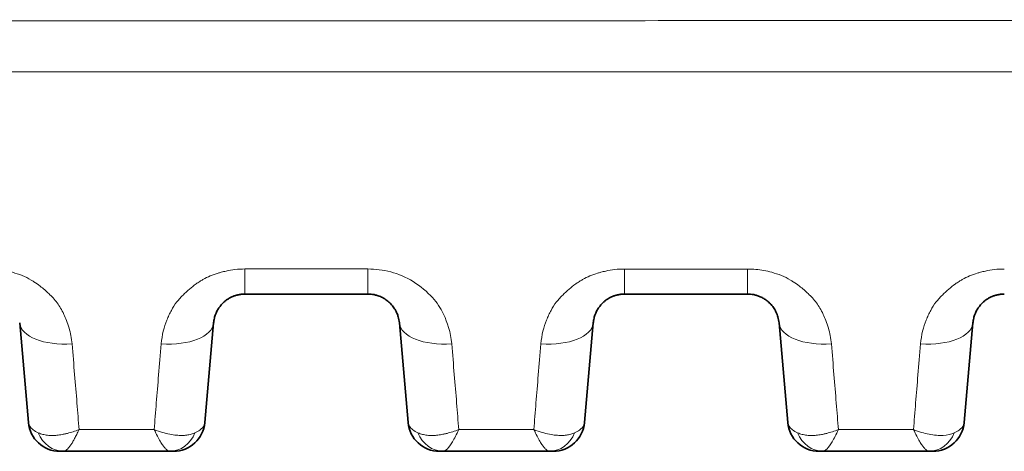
# Model space of a CAD drawing. Header units: millimetres. Extents: x 5 to 415, y 5 to 292.
# Tile 63 of 197: x 121.8 to 131.17, y 209.18 to 213.28. Entities that reach past the tile are written whole.
import ezdxf

# ---------------------------------------------------------------- set-up
doc = ezdxf.new("R2010")
doc.units = ezdxf.units.MM
doc.layers.add('Sichtbar (ISO)', color=7, linetype='Continuous', lineweight=35)
doc.layers.add('Sichtbar schmal (ISO)', color=7, linetype='Continuous', lineweight=18)

msp = doc.modelspace()

# ---------------------------------------------------------------- linework, layer by layer
at = {"layer": 'Sichtbar (ISO)'}
for p, q in [((125.114736, 210.67057833), (123.9445478, 210.67057833)), ((128.72768614, 210.67057833), (127.5574988, 210.67057833)), ((121.80064313, 210.39672462), (121.88345859, 209.4501395)), ((123.56287482, 209.45014136), (123.64569003, 210.39672354)), ((125.41359372, 210.39672438), (125.49640919, 209.45013922)), ((127.17582539, 209.45014136), (127.2586406, 210.39672353)), ((129.02654427, 210.39672462), (129.10935973, 209.45013951)), ((130.78877596, 209.45014136), (130.87159117, 210.39672354)), ((122.2166638, 209.17628833), (122.1823169, 209.17628833)), ((122.2166638, 209.17628834), (123.22969335, 209.17628837)), ((123.22973553, 209.17628834), (123.22968417, 209.17628833)), ((125.82962081, 209.17628833), (125.79526747, 209.17628833)), ((125.82962081, 209.17628833), (126.84264038, 209.17628833)), ((126.84268239, 209.17628834), (126.84263123, 209.17628833)), ((129.44257596, 209.17628833), (129.40821804, 209.17628833)), ((129.44257596, 209.17628833), (130.45558626, 209.17628833)), ((130.45562802, 209.17628834), (130.45557717, 209.17628833))]:
    msp.add_line(p, q, dxfattribs=at)
for centre, start, end in [((122.18231682, 209.47628833), 185.000407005, 270.000015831), ((123.26401643, 209.47628833), 269.999996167, 354.999951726), ((125.79526739, 209.47628833), 185.000434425, 270.000015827), ((126.876967, 209.47628833), 269.999996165, 354.999951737), ((129.40821796, 209.47628833), 185.000406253, 270.000015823), ((130.48991757, 209.47628833), 269.999996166, 354.999951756)]:
    msp.add_arc(centre, 0.3, start, end, dxfattribs=at)
for centre, major_axis, ratio, start_param, end_param in [((123.22975221, 209.47628829), (-0.00026881, -0.29999986), 0.8748138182, 0.0007999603, 0.0009606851), ((126.842699, 209.47628829), (-0.00026804, -0.29999986), 0.8748052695, 0.0007979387, 0.000958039), ((130.45564208, 209.47628829), (-0.0002564, -0.29999987), 0.8747948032, 0.0007642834, 0.0009233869)]:
    msp.add_ellipse(centre, major_axis=major_axis, ratio=ratio, start_param=start_param, end_param=end_param, dxfattribs=at)
for points, knots in [([(123.64569006, 210.39672395), (123.64699277, 210.41161143), (123.65163303, 210.44010974), (123.66434091, 210.48026305), (123.68106522, 210.51566856), (123.70064169, 210.54642004), (123.7221282, 210.572786), (123.74493734, 210.5952498), (123.76887267, 210.61437957), (123.79399571, 210.63063067), (123.82038367, 210.6442125), (123.84808554, 210.65516903), (123.87755187, 210.66355218), (123.90981405, 210.66921059), (123.93257646, 210.67057816), (123.94454771, 210.67057833)], [0, 0, 0, 0, 0.1109806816, 0.2122403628, 0.3050454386, 0.3899032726, 0.4674747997, 0.5390422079, 0.606332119, 0.6710806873, 0.7345501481, 0.7971537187, 0.8598138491, 0.9261827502, 1, 1, 1, 1]), ([(125.114736, 210.67057833), (125.12861727, 210.67057666), (125.14284097, 210.66960029), (125.15730194, 210.66752961), (125.16747801, 210.66607248), (125.177775, 210.66406925), (125.18806951, 210.66147709), (125.19240431, 210.66038559), (125.19673848, 210.65918972), (125.20106558, 210.65788878), (125.21566891, 210.65349829), (125.23017883, 210.64791234), (125.24432381, 210.64114068), (125.25047276, 210.63819698), (125.25655497, 210.63502834), (125.26254046, 210.63164082), (125.27032392, 210.62723572), (125.27794361, 210.62246025), (125.28535375, 210.61733547), (125.29846229, 210.60826973), (125.31091457, 210.59812286), (125.32262388, 210.58687026), (125.33433319, 210.57561766), (125.34529575, 210.56325692), (125.35535492, 210.54974772), (125.36010504, 210.54336844), (125.36465288, 210.5367323), (125.36897252, 210.52983728), (125.37380045, 210.52213094), (125.37834344, 210.51410113), (125.38256176, 210.50574289), (125.38847987, 210.49401668), (125.39375883, 210.48164821), (125.39826038, 210.4686268), (125.39983827, 210.46406251), (125.40132016, 210.45941826), (125.40269918, 210.45469479), (125.40801241, 210.43649578), (125.41180888, 210.41711048), (125.41359369, 210.39672471)], [0.00000019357, 0.00000019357, 0.00000019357, 0.00000019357, 0.11111111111, 0.11111111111, 0.11111111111, 0.18929901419, 0.18929901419, 0.18929901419, 0.22222222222, 0.22222222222, 0.22222222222, 0.33333333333, 0.33333333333, 0.33333333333, 0.3816343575, 0.3816343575, 0.3816343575, 0.44444444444, 0.44444444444, 0.44444444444, 0.55555555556, 0.55555555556, 0.55555555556, 0.66666666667, 0.66666666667, 0.66666666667, 0.71913527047, 0.71913527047, 0.71913527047, 0.77777777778, 0.77777777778, 0.77777777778, 0.86005047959, 0.86005047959, 0.86005047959, 0.88888888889, 0.88888888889, 0.88888888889, 1, 1, 1, 1]), ([(127.25864063, 210.39672395), (127.25994329, 210.41161087), (127.2645833, 210.44010814), (127.27729042, 210.48026021), (127.29401384, 210.51566495), (127.31358942, 210.54641606), (127.33507513, 210.57278196), (127.35788358, 210.59524593), (127.38181837, 210.61437606), (127.40694113, 210.63062769), (127.4333291, 210.64421018), (127.4610314, 210.65516746), (127.49049868, 210.66355137), (127.52276265, 210.66921044), (127.54552659, 210.67057818), (127.55749875, 210.67057833)], [0, 0, 0, 0, 0.1109804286, 0.2122400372, 0.3050451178, 0.3899028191, 0.4674740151, 0.5390407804, 0.6063298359, 0.6710775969, 0.7345465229, 0.7971496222, 0.8598099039, 0.9261798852, 1, 1, 1, 1]), ([(128.72768616, 210.67057833), (128.73737781, 210.67057832), (128.7470764, 210.67010736), (128.75670726, 210.66917129), (128.76648082, 210.66822136), (128.77618467, 210.66679291), (128.78575768, 210.66490411), (128.79615788, 210.6628521), (128.80640363, 210.66025664), (128.81642296, 210.65715419), (128.82733237, 210.65377613), (128.83797343, 210.64979722), (128.84827377, 210.64527553), (128.85953922, 210.64033016), (128.87039724, 210.63473583), (128.88077909, 210.62857533), (128.89213297, 210.62183803), (128.90291758, 210.614424), (128.91307398, 210.60644107), (128.92420668, 210.59769077), (128.9345849, 210.58825733), (128.94416234, 210.57827502), (128.95469186, 210.5673004), (128.96425379, 210.5556627), (128.97281668, 210.5435259), (128.98225925, 210.53014228), (128.99048713, 210.5161518), (128.99748558, 210.50175794), (129.0052295, 210.48583087), (129.01146877, 210.46941034), (129.01621642, 210.4527373), (129.0214769, 210.43426323), (129.02490354, 210.41547839), (129.02654425, 210.39672485)], [0, 0, 0, 0, 0.05977428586, 0.05977428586, 0.05977428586, 0.12043419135, 0.12043419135, 0.12043419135, 0.18633564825, 0.18633564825, 0.18633564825, 0.25809153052, 0.25809153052, 0.25809153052, 0.33657073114, 0.33657073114, 0.33657073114, 0.42239787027, 0.42239787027, 0.42239787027, 0.51647533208, 0.51647533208, 0.51647533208, 0.61990480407, 0.61990480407, 0.61990480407, 0.73395967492, 0.73395967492, 0.73395967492, 0.8601634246, 0.8601634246, 0.8601634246, 0.9999996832, 0.9999996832, 0.9999996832, 0.9999996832]), ([(130.87159121, 210.39672396), (130.87289382, 210.41161049), (130.87753365, 210.44010699), (130.89024022, 210.48025813), (130.90696297, 210.51566228), (130.92653788, 210.54641311), (130.94802298, 210.57277896), (130.97083092, 210.59524305), (130.99476532, 210.61437345), (131.01988787, 210.63062548), (131.04627587, 210.64420847), (131.07397848, 210.65516629), (131.10344645, 210.66355077), (131.13571175, 210.66921033), (131.15847684, 210.6705782), (131.17044972, 210.67057833)], [0, 0, 0, 0, 0.1109804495, 0.212240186, 0.3050453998, 0.3899031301, 0.4674741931, 0.5390405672, 0.6063290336, 0.6710762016, 0.73454468, 0.79714732, 0.8598074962, 0.9261779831, 1, 1, 1, 1]), ([(123.26401641, 209.17628833), (123.2640164, 209.17628833), (123.26358362, 209.17628834), (123.2627019, 209.17628834), (123.26206284, 209.17628835), (123.26118727, 209.17628835), (123.26006128, 209.17628835), (123.25928759, 209.17628835), (123.25839765, 209.17628834), (123.25739982, 209.17628834), (123.25494182, 209.17628833), (123.25182758, 209.17628834), (123.2482048, 209.17628834), (123.24777699, 209.17628834), (123.24734193, 209.17628834), (123.24689954, 209.17628834), (123.24208511, 209.17628834), (123.23641741, 209.17628833), (123.22973553, 209.17628833)], [0.00000001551, 0.00000001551, 0.00000001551, 0.00000001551, 0.19326017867, 0.19326017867, 0.19326017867, 0.33333333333, 0.33333333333, 0.33333333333, 0.42957906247, 0.42957906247, 0.42957906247, 0.66666666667, 0.66666666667, 0.66666666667, 0.69466424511, 0.69466424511, 0.69466424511, 0.99935904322, 0.99935904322, 0.99935904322, 0.99935904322]), ([(126.87696698, 209.17628833), (126.87696697, 209.17628833), (126.87653421, 209.17628834), (126.87565239, 209.17628834), (126.87501337, 209.17628835), (126.87413786, 209.17628835), (126.8730119, 209.17628835), (126.87223808, 209.17628835), (126.87134792, 209.17628834), (126.87034983, 209.17628834), (126.86789162, 209.17628833), (126.86477711, 209.17628834), (126.86115409, 209.17628834), (126.86072607, 209.17628834), (126.8602908, 209.17628834), (126.85984819, 209.17628834), (126.85503328, 209.17628834), (126.84936509, 209.17628833), (126.84268239, 209.17628833)], [0.00000001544, 0.00000001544, 0.00000001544, 0.00000001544, 0.19327396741, 0.19327396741, 0.19327396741, 0.33333333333, 0.33333333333, 0.33333333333, 0.42959108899, 0.42959108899, 0.42959108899, 0.66666666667, 0.66666666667, 0.66666666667, 0.69467478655, 0.69467478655, 0.69467478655, 0.99936163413, 0.99936163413, 0.99936163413, 0.99936163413]), ([(130.45562802, 209.17628833), (130.46227738, 209.17628833), (130.46808521, 209.17628834), (130.4729275, 209.17628834), (130.47329892, 209.17628834), (130.47366453, 209.17628834), (130.47402426, 209.17628834), (130.4777005, 209.17628834), (130.48077664, 209.17628833), (130.48321966, 209.17628834), (130.48413876, 209.17628834), (130.48496864, 209.17628834), (130.48570906, 209.17628834), (130.48687222, 209.17628834), (130.48780969, 209.17628834), (130.48850344, 209.17628834), (130.48942512, 209.17628833), (130.48991754, 209.17628833), (130.48991755, 209.17628833)], [0.00064659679, 0.00064659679, 0.00064659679, 0.00064659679, 0.30963301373, 0.30963301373, 0.30963301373, 0.33333333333, 0.33333333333, 0.33333333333, 0.57554352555, 0.57554352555, 0.57554352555, 0.66666666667, 0.66666666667, 0.66666666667, 0.80981621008, 0.80981621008, 0.80981621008, 0.99999998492, 0.99999998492, 0.99999998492, 0.99999998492])]:
    msp.add_open_spline(points, degree=3, knots=knots, dxfattribs=at)
at = {"layer": 'Sichtbar schmal (ISO)'}
for p, q in [((125.11473587, 210.90884304), (123.94453851, 210.90883228)), ((123.94454771, 210.67057833), (123.94454752, 210.90883237)), ((125.11473607, 210.67057833), (125.11473588, 210.90884313)), ((128.72769255, 210.9088144), (127.55749807, 210.90880573)), ((122.33617505, 209.75112995), (122.33617753, 209.75110159)), ((125.94919716, 209.75031221), (125.94919945, 209.75028604)), ((129.56211755, 209.7506572), (129.56211969, 209.7506328)), ((123.0807353, 209.38279307), (122.36558765, 209.38280876)), ((126.6936919, 209.38277195), (125.97854615, 209.38278608)), ((130.30663608, 209.38276771), (129.59149868, 209.38277119))]:
    msp.add_line(p, q, dxfattribs=at)
for centre, major_axis, ratio, start_param, end_param in [((127.55749875, 211.17057833), (0, -0.5), 0.0000150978, 0.0000009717, 1.0197899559), ((128.72768616, 211.17057833), (0, -0.5), 0.0000150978, 0.0000009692, 1.0198104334), ((122.29874046, 210.44030267), (-0.49809735, -0.04357783), 0.4853525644, 0.000000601, 1.5283675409), ((123.14759249, 210.44029927), (0.49809754, -0.04357575), 0.4853658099, 4.75483995, 6.2831849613), ((125.91169094, 210.44030375), (-0.49809732, -0.04357819), 0.4854457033, 0.0000035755, 1.5283772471), ((126.76054306, 210.44029926), (0.49809754, -0.04357574), 0.4854537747, 4.7548627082, 6.2831849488), ((129.5246416, 210.44030266), (-0.49809735, -0.04357783), 0.4855229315, 0.0000005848, 1.5283759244), ((130.37349363, 210.44029929), (0.49809753, -0.04357575), 0.4855263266, 4.7548711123, 6.2831849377), ((122.21652095, 209.47628805), (0.00059573, -0.29999927), 0.874539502, 5.1389129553, 6.2814591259), ((123.22975221, 209.47628829), (-0.00026881, -0.29999986), 0.8748138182, 0.0009606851, 1.1432774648), ((125.82947792, 209.47628805), (0.00059595, -0.29999927), 0.8745188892, 5.1389583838, 6.2814584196), ((126.842699, 209.47628829), (-0.00026804, -0.29999986), 0.8748052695, 0.000958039, 1.1432494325), ((129.44243303, 209.47628805), (0.00059618, -0.29999927), 0.874505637, 5.1389948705, 6.2814576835), ((130.45564208, 209.47628829), (-0.0002564, -0.29999987), 0.8747948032, 0.0009233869, 1.1432772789)]:
    msp.add_ellipse(centre, major_axis=major_axis, ratio=ratio, start_param=start_param, end_param=end_param, dxfattribs=at)
for points, knots in [([(88.52492951, 213.27815084), (88.66794217, 213.2773349), (88.8104495, 213.27703488), (88.95339502, 213.27640783), (89.33053482, 213.27475346), (89.70840987, 213.27287478), (90.08599858, 213.27155699), (90.55176376, 213.26993145), (91.01709324, 213.26915933), (91.48255983, 213.26860118), (91.93309371, 213.26806094), (92.38375604, 213.26772115), (92.83440879, 213.26757736), (93.31260897, 213.26742479), (93.79079837, 213.2674929), (94.269012, 213.26754342), (94.79643462, 213.26759913), (95.32388671, 213.26763343), (95.85132782, 213.26764324), (96.42438787, 213.26765389), (96.99743497, 213.26763563), (97.57048274, 213.26763735), (98.19157976, 213.26763921), (98.81267758, 213.26766454), (99.43377694, 213.26769676), (100.10389178, 213.26773153), (100.77400841, 213.26777431), (101.44412499, 213.26781441), (102.16531671, 213.26785757), (102.88650837, 213.26789762), (103.60770001, 213.26793694), (104.38378232, 213.26797925), (105.15986461, 213.26802072), (105.93594686, 213.26806124), (106.77203955, 213.26810489), (107.60813219, 213.26814742), (108.4442248, 213.26818958), (109.34564502, 213.26823503), (110.2470652, 213.26828005), (111.14848532, 213.26832546), (112.1205276, 213.26837443), (113.09256982, 213.26842387), (114.06461209, 213.26847396), (115.11315911, 213.26852799), (116.16170619, 213.26858277), (117.21025334, 213.26863693), (118.34247384, 213.2686954), (119.47469441, 213.26875314), (120.60691505, 213.26880875), (121.83076889, 213.26886886), (123.05462282, 213.26892648), (124.27847683, 213.2689797), (125.60241362, 213.26903727), (126.9263505, 213.26908969), (128.25028748, 213.26913478), (129.68199819, 213.26918355), (131.11370903, 213.26922375), (132.54541995, 213.26925168), (134.0886028, 213.26928179), (135.63178575, 213.26929765), (137.17496887, 213.2692972)], [0, 0, 0, 0, 0.008822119, 0.008822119, 0.008822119, 0.032097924, 0.032097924, 0.032097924, 0.0608092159, 0.0608092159, 0.0608092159, 0.0885994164, 0.0885994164, 0.0885994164, 0.1180883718, 0.1180883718, 0.1180883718, 0.150611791, 0.150611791, 0.150611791, 0.1859481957, 0.1859481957, 0.1859481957, 0.2242475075, 0.2242475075, 0.2242475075, 0.2655692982, 0.2655692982, 0.2655692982, 0.3100405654, 0.3100405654, 0.3100405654, 0.3578965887, 0.3578965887, 0.3578965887, 0.4094530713, 0.4094530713, 0.4094530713, 0.4650378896, 0.4650378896, 0.4650378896, 0.5249775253, 0.5249775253, 0.5249775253, 0.5896347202, 0.5896347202, 0.5896347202, 0.6594515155, 0.6594515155, 0.6594515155, 0.7349187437, 0.7349187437, 0.7349187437, 0.8165574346, 0.8165574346, 0.8165574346, 0.9048418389, 0.9048418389, 0.9048418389, 1, 1, 1, 1]), ([(88.52632678, 212.79006811), (89.03164537, 212.78768358), (89.53739811, 212.7856351), (90.04333393, 212.78423241), (90.54925573, 212.78282975), (91.05536062, 212.7821056), (91.56162563, 212.78164913), (92.57415565, 212.78073619), (93.58732619, 212.78086083), (94.60075693, 212.78091881), (95.61418767, 212.78097679), (96.62787857, 212.7809699), (97.64153134, 212.78099537), (98.65518412, 212.78102085), (99.66879876, 212.78107867), (100.68245483, 212.78113646), (104.73707912, 212.78136762), (108.79236628, 212.78159833), (112.84762183, 212.78182829), (120.9581329, 212.78228821), (129.06851753, 212.78274513), (137.17496885, 212.78274223)], [0, 0, 0, 0, 0.0312508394, 0.0312508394, 0.0312508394, 0.0625008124, 0.0625008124, 0.0625008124, 0.1250007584, 0.1250007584, 0.1250007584, 0.1875007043, 0.1875007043, 0.1875007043, 0.2500006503, 0.2500006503, 0.2500006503, 0.5000004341, 0.5000004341, 0.5000004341, 1, 1, 1, 1]), ([(121.50177391, 210.90887393), (121.52745003, 210.90917822), (121.55339375, 210.90807414), (121.57917259, 210.90569136), (121.60525246, 210.90328076), (121.63116157, 210.89956262), (121.65659098, 210.89476838), (121.6818897, 210.88999877), (121.70671324, 210.88416563), (121.73089588, 210.87760096), (121.76297803, 210.86889186), (121.79356735, 210.85857159), (121.82368965, 210.84621076), (121.8528021, 210.83426432), (121.8814895, 210.8203883), (121.91016631, 210.80365545), (121.91889085, 210.7985647), (121.92760855, 210.79320712), (121.93632026, 210.78754893), (121.95583893, 210.7748717), (121.97569984, 210.7609608), (121.99500373, 210.74622525), (122.0247606, 210.72351046), (122.05311502, 210.69878974), (122.07812966, 210.67466048), (122.09256883, 210.66073238), (122.10592542, 210.64702685), (122.11804288, 210.63415677), (122.13342189, 210.61782255), (122.14611746, 210.60242655), (122.15765086, 210.58689552), (122.18116098, 210.55523648), (122.20049086, 210.52323363), (122.22145448, 210.47751403), (122.23794321, 210.44155375), (122.25625256, 210.3978528), (122.27100174, 210.34725971), (122.28420373, 210.3019738), (122.29450221, 210.25116264), (122.29874471, 210.19691901)], [0.0000134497, 0.0000134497, 0.0000134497, 0.0000134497, 0.06627465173, 0.06627465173, 0.06627465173, 0.13330958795, 0.13330958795, 0.13330958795, 0.2, 0.2, 0.2, 0.28847552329, 0.28847552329, 0.28847552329, 0.37398490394, 0.37398490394, 0.37398490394, 0.4, 0.4, 0.4, 0.45828708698, 0.45828708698, 0.45828708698, 0.54813640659, 0.54813640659, 0.54813640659, 0.6, 0.6, 0.6, 0.66582329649, 0.66582329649, 0.66582329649, 0.8, 0.8, 0.8, 0.90553529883, 0.90553529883, 0.90553529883, 1, 1, 1, 1]), ([(123.14759974, 210.19690828), (123.1509465, 210.23909129), (123.15795269, 210.2793618), (123.16721021, 210.31661461), (123.17682229, 210.35529415), (123.18884526, 210.3907216), (123.20129327, 210.42230787), (123.20795101, 210.43920157), (123.21472505, 210.455007), (123.22129414, 210.4696888), (123.22878125, 210.48642235), (123.23627146, 210.50149469), (123.24386731, 210.51554962), (123.2597204, 210.54488329), (123.27585841, 210.56988327), (123.29567364, 210.59537536), (123.30526969, 210.60772057), (123.31577039, 210.6201617), (123.32780831, 210.63306733), (123.33633599, 210.6422097), (123.34542766, 210.65171195), (123.35503896, 210.6613727), (123.37358177, 210.68001089), (123.39409105, 210.69921658), (123.4158874, 210.71770875), (123.43597764, 210.73475345), (123.45715625, 210.75118608), (123.47846742, 210.76629808), (123.49063963, 210.77492953), (123.50284774, 210.78313714), (123.51485471, 210.79084499), (123.52454591, 210.79706625), (123.53421305, 210.80288172), (123.54385675, 210.80834695), (123.56729651, 210.82163062), (123.59056747, 210.83285818), (123.61392705, 210.84268557), (123.63823648, 210.85291254), (123.66264626, 210.86163384), (123.68778524, 210.86929111), (123.69793602, 210.87238302), (123.70821004, 210.87529735), (123.71865757, 210.87804526), (123.73384201, 210.88203906), (123.74928099, 210.88578208), (123.76494508, 210.88917589), (123.79240415, 210.89512522), (123.82056249, 210.89999711), (123.84905682, 210.90338191), (123.88075481, 210.90714726), (123.91286645, 210.90906603), (123.9445295, 210.90883224)], [0, 0, 0, 0, 0.0771121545, 0.0771121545, 0.0771121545, 0.1571775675, 0.1571775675, 0.1571775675, 0.2, 0.2, 0.2, 0.2488067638, 0.2488067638, 0.2488067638, 0.3506700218, 0.3506700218, 0.3506700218, 0.4, 0.4, 0.4, 0.4349454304, 0.4349454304, 0.4349454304, 0.5023646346, 0.5023646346, 0.5023646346, 0.5645066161, 0.5645066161, 0.5645066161, 0.6, 0.6, 0.6, 0.6286478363, 0.6286478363, 0.6286478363, 0.6982786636, 0.6982786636, 0.6982786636, 0.7707407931, 0.7707407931, 0.7707407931, 0.8, 0.8, 0.8, 0.8425253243, 0.8425253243, 0.8425253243, 0.9170719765, 0.9170719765, 0.9170719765, 1, 1, 1, 1]), ([(125.11473587, 210.90884301), (125.18405092, 210.90893097), (125.25828102, 210.90000443), (125.3315658, 210.88085753), (125.40485591, 210.86170924), (125.47720056, 210.83234461), (125.54603658, 210.78906314), (125.6148726, 210.74578166), (125.6802, 210.68849491), (125.72753145, 210.63805868), (125.7748629, 210.58762246), (125.80419839, 210.54415274), (125.83625765, 210.47441454), (125.86831691, 210.40467634), (125.90309994, 210.30852017), (125.91170426, 210.19687406)], [0.00001457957, 0.00001457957, 0.00001457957, 0.00001457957, 0.2, 0.2, 0.2, 0.4, 0.4, 0.4, 0.6, 0.6, 0.6, 0.8, 0.8, 0.8, 1, 1, 1, 1]), ([(126.76055783, 210.19686374), (126.76390428, 210.23904525), (126.77090995, 210.27931449), (126.78016694, 210.31656641), (126.78977844, 210.35524491), (126.80180081, 210.39067176), (126.81424848, 210.42225782), (126.82090911, 210.43915922), (126.82768622, 210.45497145), (126.83425816, 210.4696591), (126.84174188, 210.48638446), (126.84922866, 210.50145017), (126.85682082, 210.51549909), (126.87267402, 210.54483469), (126.88881136, 210.5698349), (126.90862432, 210.59532606), (126.91822519, 210.60767844), (126.92873144, 210.6201266), (126.94077677, 210.63303988), (126.94929871, 210.64217589), (126.95838384, 210.65167131), (126.96798794, 210.66132516), (126.98653006, 210.67996336), (127.00703891, 210.69916968), (127.02883521, 210.71766287), (127.04892471, 210.73470792), (127.07010283, 210.75114128), (127.09141392, 210.76625424), (127.10359517, 210.77489268), (127.11581251, 210.78310672), (127.12782838, 210.79082026), (127.13751006, 210.79703537), (127.14716771, 210.8028455), (127.15680194, 210.80830602), (127.18024173, 210.8215913), (127.20351256, 210.83282012), (127.22687167, 210.84264847), (127.25118174, 210.85287694), (127.27559179, 210.86159926), (127.30073057, 210.8692573), (127.31089081, 210.87235242), (127.32117444, 210.87526959), (127.33163189, 210.87802), (127.34680784, 210.88201141), (127.36223798, 210.8857523), (127.3778929, 210.8891444), (127.40535359, 210.89509459), (127.43351343, 210.89996727), (127.46200883, 210.9033528), (127.49371063, 210.90711929), (127.52582562, 210.90903883), (127.55749095, 210.90880572)], [0, 0, 0, 0, 0.0771046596, 0.0771046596, 0.0771046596, 0.1571620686, 0.1571620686, 0.1571620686, 0.2, 0.2, 0.2, 0.2487811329, 0.2487811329, 0.2487811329, 0.3506411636, 0.3506411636, 0.3506411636, 0.4, 0.4, 0.4, 0.4349208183, 0.4349208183, 0.4349208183, 0.5023406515, 0.5023406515, 0.5023406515, 0.5644810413, 0.5644810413, 0.5644810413, 0.6, 0.6, 0.6, 0.6286190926, 0.6286190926, 0.6286190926, 0.698248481, 0.698248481, 0.698248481, 0.7707125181, 0.7707125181, 0.7707125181, 0.8, 0.8, 0.8, 0.8425022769, 0.8425022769, 0.8425022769, 0.9170565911, 0.9170565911, 0.9170565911, 1, 1, 1, 1]), ([(128.72769255, 210.90881452), (128.75337591, 210.90912004), (128.77933145, 210.9080196), (128.80513046, 210.90563852), (128.83121185, 210.90323139), (128.85713131, 210.89951659), (128.88258214, 210.8947191), (128.90780111, 210.88996531), (128.9325596, 210.88414992), (128.95669323, 210.87759393), (128.98883799, 210.86886168), (129.01951793, 210.85849874), (129.04972264, 210.84608636), (129.07884989, 210.83411676), (129.10754573, 210.82021815), (129.1362018, 210.80349335), (129.14493027, 210.79839908), (129.15364933, 210.79304029), (129.16235961, 210.78738418), (129.18189658, 210.77469763), (129.2017552, 210.76078488), (129.22104787, 210.74605421), (129.25081524, 210.72332573), (129.27915708, 210.69860422), (129.30416079, 210.67447582), (129.31849354, 210.66064482), (129.3317591, 210.64703365), (129.34380658, 210.6342386), (129.35926773, 210.61781804), (129.37203342, 210.60233479), (129.38364003, 210.58669751), (129.40708032, 210.55511704), (129.42642947, 210.5231189), (129.44736409, 210.47750581), (129.46388876, 210.44150126), (129.4822117, 210.39775736), (129.49696007, 210.3471216), (129.51014762, 210.30184467), (129.52042659, 210.25105455), (129.52465745, 210.1968345)], [0.00001023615, 0.00001023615, 0.00001023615, 0.00001023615, 0.06639289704, 0.06639289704, 0.06639289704, 0.13350213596, 0.13350213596, 0.13350213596, 0.2, 0.2, 0.2, 0.28857173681, 0.28857173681, 0.28857173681, 0.37398394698, 0.37398394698, 0.37398394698, 0.4, 0.4, 0.4, 0.45835350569, 0.45835350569, 0.45835350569, 0.54838925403, 0.54838925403, 0.54838925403, 0.6, 0.6, 0.6, 0.66623474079, 0.66623474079, 0.66623474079, 0.8, 0.8, 0.8, 0.90558718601, 0.90558718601, 0.90558718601, 1, 1, 1, 1]), ([(130.37350943, 210.19682738), (130.37685571, 210.23900783), (130.38386105, 210.27927618), (130.39311773, 210.31652753), (130.40272885, 210.35520524), (130.41475084, 210.39063166), (130.42719837, 210.42221767), (130.43386139, 210.43912531), (130.44064106, 210.45494307), (130.44721539, 210.4696355), (130.4546964, 210.4863542), (130.46218046, 210.50141454), (130.4697697, 210.51545861), (130.48562312, 210.54479573), (130.50176007, 210.5697962), (130.52157126, 210.59528656), (130.53117646, 210.60764524), (130.54168768, 210.62009958), (130.55373961, 210.63301956), (130.56225654, 210.64214994), (130.57133598, 210.65163932), (130.58093377, 210.66128706), (130.59947543, 210.67992524), (130.619984, 210.69913205), (130.64178034, 210.71762607), (130.66186929, 210.73467138), (130.68304707, 210.75110531), (130.70435817, 210.76621905), (130.7165478, 210.77486387), (130.72877368, 210.78308377), (130.74079778, 210.79080247), (130.75047073, 210.79701189), (130.76011968, 210.80281705), (130.76974522, 210.80827318), (130.79318508, 210.8215598), (130.81645581, 210.83278964), (130.83981447, 210.84261875), (130.86412511, 210.85284845), (130.88853537, 210.86157159), (130.91367391, 210.86923022), (130.92384298, 210.87232829), (130.93413559, 210.87524807), (130.94460229, 210.87800077), (130.95977015, 210.88198986), (130.97519189, 210.88572869), (130.99083808, 210.88911916), (131.01830004, 210.89507007), (131.04646098, 210.89994348), (131.07495702, 210.9033298), (131.1066627, 210.90709753), (131.13878105, 210.90901801), (131.17044852, 210.90878584)], [0, 0, 0, 0, 0.0770987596, 0.0770987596, 0.0770987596, 0.157149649, 0.157149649, 0.157149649, 0.2, 0.2, 0.2, 0.2487599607, 0.2487599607, 0.2487599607, 0.3506162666, 0.3506162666, 0.3506162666, 0.4, 0.4, 0.4, 0.4348988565, 0.4348988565, 0.4348988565, 0.5023188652, 0.5023188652, 0.5023188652, 0.5644575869, 0.5644575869, 0.5644575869, 0.6, 0.6, 0.6, 0.6285925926, 0.6285925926, 0.6285925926, 0.6982205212, 0.6982205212, 0.6982205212, 0.7706861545, 0.7706861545, 0.7706861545, 0.8, 0.8, 0.8, 0.8424802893, 0.8424802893, 0.8424802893, 0.9170410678, 0.9170410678, 0.9170410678, 1, 1, 1, 1]), ([(122.36558765, 209.38280825), (122.35926141, 209.46398739), (122.35256305, 209.54854373), (122.34553322, 209.63580382), (122.33850338, 209.72306392), (122.33114209, 209.81301435), (122.32335237, 209.90653156), (122.31556265, 210.00004877), (122.3073445, 210.09714721), (122.29874471, 210.19691901)], [0, 0, 0, 0, 0.3333333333, 0.3333333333, 0.3333333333, 0.6666666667, 0.6666666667, 0.6666666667, 1, 1, 1, 1]), ([(123.14759974, 210.19690828), (123.13881032, 210.0949919), (123.13049102, 209.99653458), (123.12276276, 209.90367567), (123.1150345, 209.81081676), (123.10789728, 209.72350174), (123.10093992, 209.63709982), (123.09398256, 209.5506979), (123.08720507, 209.46526565), (123.08073359, 209.38279324)], [0, 0, 0, 0, 0.3333333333, 0.3333333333, 0.3333333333, 0.6666666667, 0.6666666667, 0.6666666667, 1, 1, 1, 1]), ([(125.97854615, 209.38278563), (125.97221705, 209.46396457), (125.96552014, 209.54851974), (125.95849066, 209.63577848), (125.95146118, 209.72303723), (125.94409912, 209.81298615), (125.93631055, 209.90650024), (125.92852199, 210.00001433), (125.92030693, 210.09710802), (125.91170426, 210.19687406)], [0, 0, 0, 0, 0.3333333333, 0.3333333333, 0.3333333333, 0.6666666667, 0.6666666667, 0.6666666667, 1, 1, 1, 1]), ([(126.76055783, 210.19686374), (126.75177267, 210.09495742), (126.74345109, 209.99650757), (126.73572175, 209.90365038), (126.7279924, 209.81079319), (126.72085529, 209.72347422), (126.71389698, 209.637072), (126.70693866, 209.55066978), (126.70015913, 209.46524077), (126.6936903, 209.38277218)], [0, 0, 0, 0, 0.3333333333, 0.3333333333, 0.3333333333, 0.6666666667, 0.6666666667, 0.6666666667, 1, 1, 1, 1]), ([(129.59149868, 209.38277081), (129.58516728, 209.46394587), (129.57847064, 209.54849901), (129.57144117, 209.63575634), (129.56441171, 209.72301367), (129.55704942, 209.81296179), (129.54926198, 209.90647325), (129.54147454, 209.99998471), (129.53326194, 210.09707391), (129.52465745, 210.1968345)], [0, 0, 0, 0, 0.3333333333, 0.3333333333, 0.3333333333, 0.6666666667, 0.6666666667, 0.6666666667, 1, 1, 1, 1]), ([(130.37350943, 210.19682738), (130.36472756, 210.09493212), (130.35640421, 209.9964909), (130.34867409, 209.90363554), (130.34094398, 209.81078018), (130.33380711, 209.7234564), (130.32684741, 209.63705556), (130.3198877, 209.55065472), (130.31310516, 209.46523306), (130.30663608, 209.38276803)], [0, 0, 0, 0, 0.3333333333, 0.3333333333, 0.3333333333, 0.6666666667, 0.6666666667, 0.6666666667, 1, 1, 1, 1]), ([(121.8834586, 209.45013948), (121.88455662, 209.43758993), (121.88891591, 209.42541809), (121.89648755, 209.41371895), (121.90405918, 209.4020198), (121.91488628, 209.39080087), (121.92858971, 209.38041503), (121.94229315, 209.37002919), (121.95884015, 209.36046284), (121.97791132, 209.35170143)], [0.00000009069, 0.00000009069, 0.00000009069, 0.00000009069, 0.33333333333, 0.33333333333, 0.33333333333, 0.66666666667, 0.66666666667, 0.66666666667, 1, 1, 1, 1]), ([(123.46846489, 209.35169205), (123.48611771, 209.35984702), (123.50132448, 209.36852411), (123.51388681, 209.37755634), (123.51540156, 209.37864543), (123.51687836, 209.37973966), (123.51831728, 209.38083867), (123.5277747, 209.38806208), (123.53561186, 209.3954604), (123.54210519, 209.40324746), (123.54479311, 209.40647091), (123.54724587, 209.40976083), (123.54945989, 209.41313137), (123.55267473, 209.41802551), (123.5553829, 209.42309633), (123.55751439, 209.42830888), (123.56039701, 209.43535829), (123.56222134, 209.44266701), (123.5628749, 209.45014135)], [0, 0, 0, 0, 0.2974652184, 0.2974652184, 0.2974652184, 0.33333333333, 0.33333333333, 0.33333333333, 0.56907961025, 0.56907961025, 0.56907961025, 0.66666666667, 0.66666666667, 0.66666666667, 0.80836650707, 0.80836650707, 0.80836650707, 0.99999999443, 0.99999999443, 0.99999999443, 0.99999999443]), ([(125.49640917, 209.45013941), (125.49750738, 209.43758809), (125.50186751, 209.42541466), (125.50944055, 209.41371398), (125.51701358, 209.40201331), (125.52784268, 209.39079292), (125.5415486, 209.38040581), (125.55525452, 209.37001869), (125.57180447, 209.36045123), (125.59087897, 209.35168887)], [0.00000004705, 0.00000004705, 0.00000004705, 0.00000004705, 0.33333333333, 0.33333333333, 0.33333333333, 0.66666666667, 0.66666666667, 0.66666666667, 1, 1, 1, 1]), ([(127.08140655, 209.35168488), (127.09906073, 209.35983987), (127.1142686, 209.36851695), (127.12683193, 209.37754949), (127.12834713, 209.37863886), (127.12982436, 209.37973336), (127.13126369, 209.38083267), (127.14072154, 209.38805622), (127.14855914, 209.3954549), (127.15505292, 209.40324231), (127.15774147, 209.40646644), (127.16019478, 209.40975707), (127.16240927, 209.41312832), (127.16562407, 209.4180224), (127.16833225, 209.42309312), (127.17046384, 209.42830552), (127.17334709, 209.43535601), (127.17517181, 209.44266585), (127.17582547, 209.45014135)], [0, 0, 0, 0, 0.29745835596, 0.29745835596, 0.29745835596, 0.33333333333, 0.33333333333, 0.33333333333, 0.56906810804, 0.56906810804, 0.56906810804, 0.66666666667, 0.66666666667, 0.66666666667, 0.80835171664, 0.80835171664, 0.80835171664, 0.99999999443, 0.99999999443, 0.99999999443, 0.99999999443]), ([(129.10935974, 209.45013948), (129.11045802, 209.43758695), (129.11481872, 209.42541217), (129.12239273, 209.41371027), (129.12996674, 209.40200837), (129.14079718, 209.39078684), (129.15450485, 209.38039865), (129.16821253, 209.37001046), (129.18476468, 209.360442), (129.20384177, 209.35167874)], [0.00000009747, 0.00000009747, 0.00000009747, 0.00000009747, 0.33333333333, 0.33333333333, 0.33333333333, 0.66666666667, 0.66666666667, 0.66666666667, 1, 1, 1, 1]), ([(130.69435392, 209.35169991), (130.71200735, 209.35984691), (130.72721323, 209.36851529), (130.73977594, 209.37754328), (130.74129316, 209.37863361), (130.74277232, 209.37972914), (130.74421349, 209.38082956), (130.75366948, 209.38804974), (130.76150629, 209.39544808), (130.76799947, 209.40323494), (130.77069003, 209.40646156), (130.77314501, 209.40975476), (130.77536081, 209.41312845), (130.77857456, 209.41802161), (130.78128186, 209.42309082), (130.78341293, 209.42830142), (130.7862971, 209.43535339), (130.78812225, 209.44266442), (130.78877604, 209.45014135)], [0, 0, 0, 0, 0.29741414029, 0.29741414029, 0.29741414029, 0.33333333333, 0.33333333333, 0.33333333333, 0.56901000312, 0.56901000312, 0.56901000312, 0.66666666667, 0.66666666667, 0.66666666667, 0.80830643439, 0.80830643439, 0.80830643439, 0.99999999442, 0.99999999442, 0.99999999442, 0.99999999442]), ([(122.36558765, 209.3828091), (122.34684614, 209.37508294), (122.32778384, 209.36814593), (122.30877572, 209.3620057), (122.29074015, 209.35617964), (122.27275471, 209.35107037), (122.2551243, 209.34668374), (122.24420174, 209.34396609), (122.23341518, 209.34152461), (122.22282854, 209.33934609), (122.21637997, 209.3380191), (122.21000939, 209.33678926), (122.20370389, 209.3356566), (122.18706439, 209.33266764), (122.17087474, 209.33034853), (122.15493142, 209.32876372), (122.13949971, 209.32722976), (122.12429683, 209.32638366), (122.10919837, 209.32637017), (122.10392946, 209.32636546), (122.09867394, 209.32646299), (122.09342924, 209.32667138), (122.083871, 209.32705117), (122.0743561, 209.32778791), (122.06497406, 209.3288854), (122.04990287, 209.33064839), (122.03517797, 209.33334561), (122.02113187, 209.33693316), (122.0057881, 209.34085216), (121.9912573, 209.34583378), (121.97791132, 209.35170143)], [0, 0, 0, 0, 0.1314060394, 0.1314060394, 0.1314060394, 0.2560887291, 0.2560887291, 0.2560887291, 0.3333333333, 0.3333333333, 0.3333333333, 0.3803848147, 0.3803848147, 0.3803848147, 0.504548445, 0.504548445, 0.504548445, 0.6247277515, 0.6247277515, 0.6247277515, 0.6666666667, 0.6666666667, 0.6666666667, 0.7430985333, 0.7430985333, 0.7430985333, 0.865877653, 0.865877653, 0.865877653, 1, 1, 1, 1]), ([(122.36558765, 209.3828091), (122.3580126, 209.36640203), (122.35056863, 209.35088481), (122.34343232, 209.3364553), (122.33637173, 209.3221789), (122.32955344, 209.30891437), (122.32297989, 209.29673519), (122.31725968, 209.286137), (122.31172554, 209.27636139), (122.30636968, 209.26740845), (122.30535731, 209.26571616), (122.30435279, 209.26405341), (122.30335558, 209.2624191), (122.29682182, 209.25171101), (122.29059845, 209.242215), (122.28457355, 209.23368265), (122.27853421, 209.22512984), (122.27269375, 209.21754281), (122.26699476, 209.21080007), (122.26404884, 209.20731461), (122.26114142, 209.204057), (122.25827338, 209.2010281), (122.25558503, 209.19818896), (122.25292898, 209.19555445), (122.25030208, 209.19314986), (122.2446512, 209.18797722), (122.23913486, 209.1838756), (122.23375031, 209.18102564), (122.22786138, 209.17790871), (122.22213054, 209.17628679), (122.2166638, 209.17628833)], [0, 0, 0, 0, 0.1169449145, 0.1169449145, 0.1169449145, 0.2326490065, 0.2326490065, 0.2326490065, 0.3333333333, 0.3333333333, 0.3333333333, 0.3523647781, 0.3523647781, 0.3523647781, 0.4770600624, 0.4770600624, 0.4770600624, 0.6020545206, 0.6020545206, 0.6020545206, 0.6666666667, 0.6666666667, 0.6666666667, 0.7272307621, 0.7272307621, 0.7272307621, 0.8575133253, 0.8575133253, 0.8575133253, 1, 1, 1, 1]), ([(123.22968417, 209.17628833), (123.22500055, 209.17628806), (123.22011415, 209.17748278), (123.21508596, 209.17980685), (123.21001766, 209.18214945), (123.2048057, 209.18564194), (123.19945372, 209.19016551), (123.19576581, 209.19328258), (123.19201126, 209.19688774), (123.188181, 209.20092188), (123.18606925, 209.20314603), (123.18393297, 209.20549891), (123.18177373, 209.20797924), (123.17518319, 209.21554981), (123.16838404, 209.22429208), (123.16133082, 209.23433234), (123.1543826, 209.24422314), (123.14718705, 209.25537838), (123.1396053, 209.26809523), (123.13901914, 209.26907841), (123.13843063, 209.27007098), (123.13783981, 209.27107295), (123.12934528, 209.28547894), (123.12037102, 209.30184553), (123.11105267, 209.32006584), (123.10133881, 209.33905948), (123.09126841, 209.36005452), (123.08073472, 209.3827903)], [0.00008057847, 0.00008057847, 0.00008057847, 0.00008057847, 0.123390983, 0.123390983, 0.123390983, 0.24768530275, 0.24768530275, 0.24768530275, 0.33333333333, 0.33333333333, 0.33333333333, 0.38055399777, 0.38055399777, 0.38055399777, 0.52468310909, 0.52468310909, 0.52468310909, 0.66666666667, 0.66666666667, 0.66666666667, 0.6776438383, 0.6776438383, 0.6776438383, 0.83546968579, 0.83546968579, 0.83546968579, 0.99999413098, 0.99999413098, 0.99999413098, 0.99999413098]), ([(123.46846331, 209.35168811), (123.46843491, 209.35167511), (123.45693174, 209.34640994), (123.43228792, 209.33756614), (123.39050093, 209.32923745), (123.34332852, 209.32593551), (123.28934827, 209.32826872), (123.22751491, 209.33739548), (123.15708681, 209.35487293), (123.10706169, 209.37231212), (123.08073759, 209.38278613)], [0, 0, 0, 0, 0.000096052, 0.1229186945, 0.2450078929, 0.3725877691, 0.5089023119, 0.657585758, 0.8208028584, 1, 1, 1, 1]), ([(125.97854615, 209.38278647), (125.95980598, 209.37506059), (125.9407461, 209.36812405), (125.92173907, 209.3619842), (125.90370618, 209.35615902), (125.8857222, 209.3510504), (125.86809043, 209.34666433), (125.85714303, 209.34394105), (125.84633115, 209.34149512), (125.83571881, 209.33931339), (125.82929629, 209.33799302), (125.82295059, 209.33676898), (125.81666925, 209.33564136), (125.8000287, 209.33265405), (125.78383661, 209.33033667), (125.76789486, 209.32875335), (125.7524582, 209.32722019), (125.73725437, 209.32637525), (125.72216246, 209.32636135), (125.71684279, 209.32635645), (125.71153769, 209.32645564), (125.70624463, 209.32666767), (125.69673506, 209.32704862), (125.68727154, 209.32778281), (125.67794147, 209.32887361), (125.66286596, 209.33063612), (125.64814237, 209.333333), (125.63410091, 209.33691913), (125.61875246, 209.34083905), (125.60422201, 209.34582164), (125.59087897, 209.35168887)], [0, 0, 0, 0, 0.1313464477, 0.1313464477, 0.1313464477, 0.2559611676, 0.2559611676, 0.2559611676, 0.3333333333, 0.3333333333, 0.3333333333, 0.3801583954, 0.3801583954, 0.3801583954, 0.5042076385, 0.5042076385, 0.5042076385, 0.6243265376, 0.6243265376, 0.6243265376, 0.6666666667, 0.6666666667, 0.6666666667, 0.7427354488, 0.7427354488, 0.7427354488, 0.8656473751, 0.8656473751, 0.8656473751, 1, 1, 1, 1]), ([(125.97854615, 209.38278576), (125.95695519, 209.33602319), (125.93706077, 209.29703767), (125.91932922, 209.26739906), (125.90159768, 209.23776045), (125.88602904, 209.21664959), (125.87123225, 209.20102513), (125.85643546, 209.18540068), (125.8424105, 209.17628936), (125.82962081, 209.17628833)], [0, 0, 0, 0, 0.3333333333, 0.3333333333, 0.3333333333, 0.6666666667, 0.6666666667, 0.6666666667, 1, 1, 1, 1]), ([(126.84263123, 209.17628833), (126.83794771, 209.17628806), (126.83306147, 209.17748269), (126.82803348, 209.17980655), (126.82296536, 209.18214896), (126.81775364, 209.18564114), (126.81240194, 209.19016427), (126.80871414, 209.1932811), (126.80495972, 209.196886), (126.80112962, 209.20091981), (126.7990181, 209.20314364), (126.79688205, 209.20549616), (126.79472305, 209.2079761), (126.78813294, 209.21554583), (126.78133426, 209.22428708), (126.77428158, 209.23432615), (126.76733372, 209.24421601), (126.76013857, 209.25537022), (126.75255723, 209.26808598), (126.75197127, 209.26906879), (126.75138296, 209.27006099), (126.75079235, 209.27106258), (126.74229848, 209.28546691), (126.73332482, 209.30183172), (126.72400721, 209.3200501), (126.71429387, 209.33904222), (126.70422434, 209.3600355), (126.69369137, 209.38276936)], [0.00008027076, 0.00008027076, 0.00008027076, 0.00008027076, 0.12339006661, 0.12339006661, 0.12339006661, 0.24768386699, 0.24768386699, 0.24768386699, 0.33333333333, 0.33333333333, 0.33333333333, 0.38055155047, 0.38055155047, 0.38055155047, 0.52468012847, 0.52468012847, 0.52468012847, 0.66666666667, 0.66666666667, 0.66666666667, 0.67764089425, 0.67764089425, 0.67764089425, 0.83546619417, 0.83546619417, 0.83546619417, 0.99999444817, 0.99999444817, 0.99999444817, 0.99999444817]), ([(127.08140508, 209.35168121), (127.08137668, 209.35166821), (127.06987347, 209.34640303), (127.04522979, 209.33755909), (127.00344368, 209.32922979), (126.95627303, 209.32592675), (126.9022954, 209.32825814), (126.84046536, 209.33738232), (126.7700405, 209.3548562), (126.72001752, 209.37229279), (126.69369403, 209.3827654)], [0, 0, 0, 0, 0.000096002, 0.1229204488, 0.245010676, 0.3725899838, 0.5089031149, 0.6575851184, 0.8208007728, 1, 1, 1, 1]), ([(129.59149868, 209.38277165), (129.5727584, 209.37504492), (129.55369925, 209.36810757), (129.53469209, 209.361967), (129.51666197, 209.35614207), (129.49867996, 209.35103355), (129.48104819, 209.34664766), (129.47008093, 209.34391956), (129.45924892, 209.34146986), (129.44861629, 209.33928548), (129.44221494, 209.33797037), (129.43588952, 209.33675098), (129.42962792, 209.33562744), (129.41298649, 209.33264139), (129.39679271, 209.3303256), (129.38085236, 209.32874375), (129.36541192, 209.32721152), (129.35020739, 209.32636785), (129.33512043, 209.32635396), (129.32976195, 209.32634903), (129.32441896, 209.32644961), (129.31908896, 209.32666455), (129.30961678, 209.32704653), (129.30019262, 209.32777887), (129.29090234, 209.32886463), (129.27582384, 209.33062686), (129.26110152, 209.33332345), (129.24706383, 209.3369084), (129.23171216, 209.34082892), (129.21718227, 209.34581204), (129.20384177, 209.35167874)], [0, 0, 0, 0, 0.1313039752, 0.1313039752, 0.1313039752, 0.2558583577, 0.2558583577, 0.2558583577, 0.3333333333, 0.3333333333, 0.3333333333, 0.3799769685, 0.3799769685, 0.3799769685, 0.5039415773, 0.5039415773, 0.5039415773, 0.6240185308, 0.6240185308, 0.6240185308, 0.6666666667, 0.6666666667, 0.6666666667, 0.7424586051, 0.7424586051, 0.7424586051, 0.8654720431, 0.8654720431, 0.8654720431, 1, 1, 1, 1]), ([(129.59149868, 209.38277065), (129.56990754, 209.336009), (129.55001469, 209.29702772), (129.532284, 209.26739182), (129.5145533, 209.23775591), (129.4989848, 209.21664675), (129.48418801, 209.20102345), (129.46939122, 209.18540015), (129.45536612, 209.17628934), (129.44257596, 209.17628833)], [0, 0, 0, 0, 0.3333333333, 0.3333333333, 0.3333333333, 0.6666666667, 0.6666666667, 0.6666666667, 1, 1, 1, 1]), ([(130.69435392, 209.35169991), (130.66475858, 209.33879826), (130.6280589, 209.33007219), (130.58747691, 209.32765366), (130.54689493, 209.32523513), (130.50272805, 209.32890081), (130.45509729, 209.3380287), (130.40746653, 209.34715659), (130.35626302, 209.36204346), (130.30663608, 209.38276751)], [0, 0, 0, 0, 0.3333333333, 0.3333333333, 0.3333333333, 0.6666666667, 0.6666666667, 0.6666666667, 1, 1, 1, 1]), ([(130.45557717, 209.17628833), (130.45089341, 209.17628806), (130.446007, 209.17748261), (130.44097891, 209.1798063), (130.43591066, 209.18214854), (130.43069888, 209.18564047), (130.42534723, 209.19016318), (130.42165887, 209.19328024), (130.41790392, 209.19688543), (130.41407333, 209.20091956), (130.41196241, 209.20314264), (130.40982699, 209.20549432), (130.40766864, 209.20797331), (130.40107862, 209.21554233), (130.39428015, 209.22428257), (130.38722769, 209.2343206), (130.38027946, 209.24421026), (130.37308391, 209.25536445), (130.36550191, 209.26808095), (130.36491675, 209.26906239), (130.36432924, 209.27005319), (130.36373944, 209.27105337), (130.35524622, 209.28545603), (130.34627303, 209.30181964), (130.33695617, 209.32003668), (130.32724112, 209.3390323), (130.31717012, 209.36002987), (130.30663608, 209.3827675)], [0.00007977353, 0.00007977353, 0.00007977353, 0.00007977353, 0.12338381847, 0.12338381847, 0.12338381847, 0.24767299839, 0.24767299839, 0.24767299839, 0.33333333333, 0.33333333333, 0.33333333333, 0.38053816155, 0.38053816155, 0.38053816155, 0.52466749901, 0.52466749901, 0.52466749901, 0.66666666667, 0.66666666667, 0.66666666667, 0.67762593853, 0.67762593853, 0.67762593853, 0.83544056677, 0.83544056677, 0.83544056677, 1, 1, 1, 1])]:
    msp.add_open_spline(points, degree=3, knots=knots, dxfattribs=at)
for points in [[(122.14870898, 210.59860644), (122.14867134, 210.59865652), (122.14863368, 210.59870661), (122.14859601, 210.59875671)], [(123.28409265, 210.5801316), (123.2839462, 210.57991797), (123.28379995, 210.57970426), (123.28365387, 210.57949048)], [(125.76825019, 210.58965419), (125.76484682, 210.59437567), (125.76131855, 210.59911109), (125.75763889, 210.60389307)], [(126.89641086, 210.57920696), (126.89625138, 210.57897322), (126.89609212, 210.57873939), (126.89593308, 210.57850546)], [(129.3758196, 210.59699117), (129.37579069, 210.59702993), (129.37576176, 210.59706869), (129.37573283, 210.59710745)], [(130.50892195, 210.57856179), (130.50875355, 210.57831417), (130.5085854, 210.57806643), (130.50841748, 210.57781858)]]:
    msp.add_open_spline(points, degree=3, dxfattribs=at)

doc.saveas('drawing.dxf')
